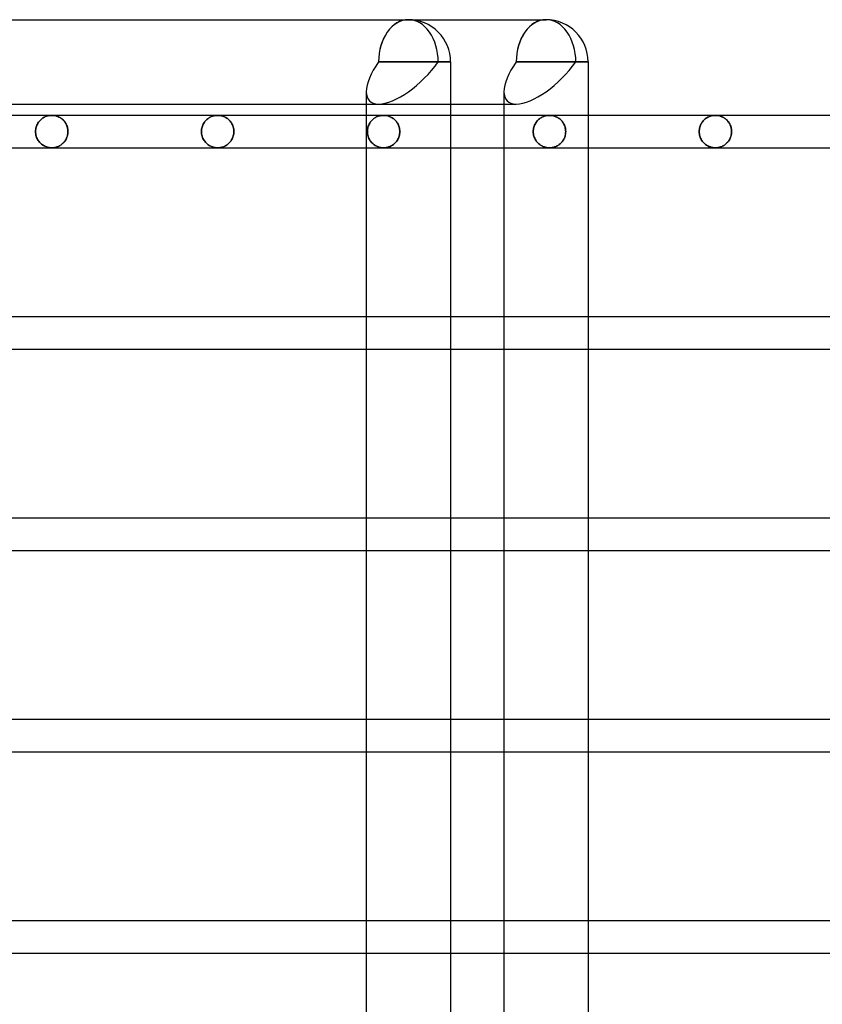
# Model space of a CAD drawing. Header units: millimetres. Extents: x -250 to 250, y -102 to 110.
# Tile 19 of 22: x 135 to 192, y 10 to 80. Entities that reach past the tile are written whole.
import ezdxf

# ---------------------------------------------------------------- set-up
doc = ezdxf.new("R2010")
doc.units = ezdxf.units.MM
doc.layers.add('HIDDEN', color=7, linetype='Continuous')
doc.layers.add('THICK', color=7, linetype='Continuous')

msp = doc.modelspace()

# ---------------------------------------------------------------- linework, layer by layer
at = {"layer": 'HIDDEN'}
for p, q in [((165.588, 76.984), (160.44, 76.984)), ((165.588, 76.984), (164.705, 76.984)), ((175.431, 76.984), (170.283, 76.984)), ((175.431, 76.984), (174.548, 76.984)), ((159.556, 73.968), (160.44, 73.968)), ((160.44, 73.968), (165.588, 73.968)), ((169.399, 73.968), (170.283, 73.968)), ((136.035, 72.537), (136.002, 72.469)), ((136.002, 72.469), (136.035, 72.537)), ((136.072, 72.602), (136.035, 72.537)), ((136.035, 72.537), (136.072, 72.602)), ((136.112, 72.663), (136.072, 72.602)), ((136.072, 72.602), (136.112, 72.663)), ((136.155, 72.721), (136.112, 72.663)), ((136.112, 72.663), (136.155, 72.721)), ((136.2, 72.774), (136.155, 72.721)), ((136.155, 72.721), (136.2, 72.774)), ((136.248, 72.824), (136.2, 72.774)), ((136.2, 72.774), (136.248, 72.824)), ((136.297, 72.87), (136.248, 72.824)), ((136.248, 72.824), (136.297, 72.87)), ((136.349, 72.912), (136.297, 72.87)), ((136.297, 72.87), (136.349, 72.912)), ((136.401, 72.951), (136.349, 72.912)), ((136.349, 72.912), (136.401, 72.951)), ((136.455, 72.987), (136.401, 72.951)), ((136.401, 72.951), (136.455, 72.987)), ((136.511, 73.019), (136.455, 72.987)), ((136.455, 72.987), (136.511, 73.019)), ((136.568, 73.048), (136.511, 73.019)), ((136.511, 73.019), (136.568, 73.048)), ((136.627, 73.074), (136.568, 73.048)), ((136.568, 73.048), (136.627, 73.074)), ((136.687, 73.096), (136.627, 73.074)), ((136.627, 73.074), (136.687, 73.096)), ((136.749, 73.116), (136.687, 73.096)), ((136.687, 73.096), (136.749, 73.116)), ((136.811, 73.131), (136.749, 73.116)), ((136.749, 73.116), (136.811, 73.131)), ((136.874, 73.144), (136.811, 73.131)), ((136.811, 73.131), (136.874, 73.144)), ((136.938, 73.153), (136.874, 73.144)), ((136.874, 73.144), (136.938, 73.153)), ((137.002, 73.158), (136.938, 73.153)), ((136.938, 73.153), (137.002, 73.158)), ((137.067, 73.16), (137.002, 73.158)), ((137.002, 73.158), (137.067, 73.16)), ((137.127, 73.158), (137.067, 73.16)), ((137.067, 73.16), (137.125, 73.159)), ((137.125, 73.159), (137.183, 73.154)), ((137.187, 73.154), (137.127, 73.158)), ((137.183, 73.154), (137.241, 73.147)), ((137.248, 73.146), (137.187, 73.154)), ((137.241, 73.147), (137.299, 73.137)), ((137.308, 73.135), (137.248, 73.146)), ((137.299, 73.137), (137.356, 73.123)), ((137.367, 73.12), (137.308, 73.135)), ((137.356, 73.123), (137.413, 73.107)), ((137.426, 73.103), (137.367, 73.12)), ((137.413, 73.107), (137.47, 73.087)), ((137.485, 73.082), (137.426, 73.103)), ((137.47, 73.087), (137.526, 73.065)), ((137.543, 73.057), (137.485, 73.082)), ((137.526, 73.065), (137.581, 73.039)), ((137.6, 73.03), (137.543, 73.057)), ((137.581, 73.039), (137.635, 73.01)), ((137.656, 72.998), (137.6, 73.03)), ((137.635, 73.01), (137.689, 72.978)), ((137.711, 72.963), (137.656, 72.998)), ((137.689, 72.978), (137.741, 72.942)), ((137.765, 72.925), (137.711, 72.963)), ((137.741, 72.942), (137.792, 72.903)), ((137.817, 72.883), (137.765, 72.925)), ((137.792, 72.903), (137.842, 72.861)), ((137.868, 72.837), (137.817, 72.883)), ((137.842, 72.861), (137.89, 72.815)), ((137.917, 72.787), (137.868, 72.837)), ((137.89, 72.815), (137.936, 72.765)), ((137.963, 72.733), (137.917, 72.787)), ((137.936, 72.765), (137.98, 72.712)), ((138.007, 72.675), (137.963, 72.733)), ((137.98, 72.712), (138.021, 72.655)), ((138.048, 72.613), (138.007, 72.675)), ((138.021, 72.655), (138.059, 72.594)), ((138.086, 72.547), (138.048, 72.613)), ((138.059, 72.594), (138.095, 72.53)), ((138.12, 72.478), (138.086, 72.547)), ((138.095, 72.53), (138.127, 72.462)), ((147.902, 72.537), (147.868, 72.469)), ((147.868, 72.469), (147.902, 72.537)), ((147.938, 72.602), (147.902, 72.537)), ((147.902, 72.537), (147.938, 72.602)), ((147.978, 72.663), (147.938, 72.602)), ((147.938, 72.602), (147.978, 72.663)), ((148.021, 72.72), (147.978, 72.663)), ((147.978, 72.663), (148.021, 72.72)), ((148.066, 72.774), (148.021, 72.72)), ((148.021, 72.72), (148.066, 72.774)), ((148.114, 72.824), (148.066, 72.774)), ((148.066, 72.774), (148.114, 72.824)), ((148.164, 72.87), (148.114, 72.824)), ((148.114, 72.824), (148.164, 72.87)), ((148.215, 72.912), (148.164, 72.87)), ((148.164, 72.87), (148.215, 72.912)), ((148.267, 72.951), (148.215, 72.912)), ((148.215, 72.912), (148.267, 72.951)), ((148.321, 72.986), (148.267, 72.951)), ((148.267, 72.951), (148.321, 72.986)), ((148.377, 73.019), (148.321, 72.986)), ((148.321, 72.986), (148.377, 73.019)), ((148.435, 73.048), (148.377, 73.019)), ((148.377, 73.019), (148.435, 73.048)), ((148.493, 73.074), (148.435, 73.048)), ((148.435, 73.048), (148.493, 73.074)), ((148.554, 73.096), (148.493, 73.074)), ((148.493, 73.074), (148.554, 73.096)), ((148.615, 73.116), (148.554, 73.096)), ((148.554, 73.096), (148.615, 73.116)), ((148.677, 73.131), (148.615, 73.116)), ((148.615, 73.116), (148.677, 73.131)), ((148.74, 73.144), (148.677, 73.131)), ((148.677, 73.131), (148.74, 73.144)), ((148.804, 73.153), (148.74, 73.144)), ((148.74, 73.144), (148.804, 73.153)), ((148.869, 73.158), (148.804, 73.153)), ((148.804, 73.153), (148.869, 73.158)), ((148.933, 73.16), (148.869, 73.158)), ((148.869, 73.158), (148.933, 73.16)), ((148.994, 73.158), (148.933, 73.16)), ((148.933, 73.16), (148.994, 73.158)), ((149.054, 73.154), (148.994, 73.158)), ((148.994, 73.158), (149.054, 73.154)), ((149.114, 73.146), (149.054, 73.154)), ((149.054, 73.154), (149.114, 73.146)), ((149.174, 73.135), (149.114, 73.146)), ((149.114, 73.146), (149.174, 73.135)), ((149.234, 73.12), (149.174, 73.135)), ((149.174, 73.135), (149.234, 73.12)), ((149.293, 73.103), (149.234, 73.12)), ((149.234, 73.12), (149.293, 73.103)), ((149.352, 73.082), (149.293, 73.103)), ((149.293, 73.103), (149.352, 73.082)), ((149.409, 73.057), (149.352, 73.082)), ((149.352, 73.082), (149.409, 73.057)), ((149.467, 73.03), (149.409, 73.057)), ((149.409, 73.057), (149.467, 73.03)), ((149.523, 72.998), (149.467, 73.03)), ((149.467, 73.03), (149.523, 72.998)), ((149.578, 72.964), (149.523, 72.998)), ((149.523, 72.998), (149.578, 72.964)), ((149.632, 72.925), (149.578, 72.964)), ((149.578, 72.964), (149.632, 72.925)), ((149.684, 72.883), (149.632, 72.925)), ((149.632, 72.925), (149.684, 72.883)), ((149.735, 72.837), (149.684, 72.883)), ((149.684, 72.883), (149.735, 72.837)), ((149.783, 72.787), (149.735, 72.837)), ((149.735, 72.837), (149.783, 72.787)), ((149.83, 72.733), (149.783, 72.787)), ((149.783, 72.787), (149.83, 72.733)), ((149.874, 72.675), (149.83, 72.733)), ((149.83, 72.733), (149.874, 72.675)), ((149.915, 72.613), (149.874, 72.675)), ((149.874, 72.675), (149.915, 72.613)), ((149.953, 72.547), (149.915, 72.613)), ((149.915, 72.613), (149.953, 72.547)), ((149.987, 72.478), (149.953, 72.547)), ((149.953, 72.547), (149.987, 72.478)), ((165.588, 73.16), (159.556, 73.16)), ((159.768, 72.536), (159.735, 72.468)), ((159.735, 72.468), (159.768, 72.536)), ((159.805, 72.601), (159.768, 72.536)), ((159.768, 72.536), (159.805, 72.601)), ((159.845, 72.662), (159.805, 72.601)), ((159.805, 72.601), (159.845, 72.662)), ((159.888, 72.72), (159.845, 72.662)), ((159.845, 72.662), (159.888, 72.72)), ((159.933, 72.773), (159.888, 72.72)), ((159.888, 72.72), (159.933, 72.773)), ((159.98, 72.823), (159.933, 72.773)), ((159.933, 72.773), (159.98, 72.823)), ((160.03, 72.869), (159.98, 72.823)), ((159.98, 72.823), (160.03, 72.869)), ((160.081, 72.912), (160.03, 72.869)), ((160.03, 72.869), (160.081, 72.912)), ((160.133, 72.95), (160.081, 72.912)), ((160.081, 72.912), (160.133, 72.95)), ((160.188, 72.986), (160.133, 72.95)), ((160.133, 72.95), (160.188, 72.986)), ((160.243, 73.018), (160.188, 72.986)), ((160.188, 72.986), (160.243, 73.018)), ((160.301, 73.047), (160.243, 73.018)), ((160.243, 73.018), (160.301, 73.047)), ((160.36, 73.073), (160.301, 73.047)), ((160.301, 73.047), (160.36, 73.073)), ((160.42, 73.096), (160.36, 73.073)), ((160.36, 73.073), (160.42, 73.096)), ((160.481, 73.115), (160.42, 73.096)), ((160.42, 73.096), (160.481, 73.115)), ((160.544, 73.131), (160.481, 73.115)), ((160.481, 73.115), (160.544, 73.131)), ((160.607, 73.144), (160.544, 73.131)), ((160.544, 73.131), (160.607, 73.144)), ((160.671, 73.153), (160.607, 73.144)), ((160.607, 73.144), (160.671, 73.153)), ((160.735, 73.158), (160.671, 73.153)), ((160.671, 73.153), (160.735, 73.158)), ((160.8, 73.16), (160.735, 73.158)), ((160.735, 73.158), (160.8, 73.16)), ((160.858, 73.159), (160.8, 73.16)), ((160.8, 73.16), (160.858, 73.159)), ((160.916, 73.154), (160.858, 73.159)), ((160.858, 73.159), (160.916, 73.154)), ((160.974, 73.147), (160.916, 73.154)), ((160.916, 73.154), (160.974, 73.147)), ((161.032, 73.137), (160.974, 73.147)), ((160.974, 73.147), (161.032, 73.137)), ((161.09, 73.123), (161.032, 73.137)), ((161.032, 73.137), (161.09, 73.123)), ((161.147, 73.107), (161.09, 73.123)), ((161.09, 73.123), (161.147, 73.107)), ((161.203, 73.087), (161.147, 73.107)), ((161.147, 73.107), (161.203, 73.087)), ((161.259, 73.065), (161.203, 73.087)), ((161.203, 73.087), (161.259, 73.065)), ((161.314, 73.039), (161.259, 73.065)), ((161.259, 73.065), (161.314, 73.039)), ((161.369, 73.01), (161.314, 73.039)), ((161.314, 73.039), (161.369, 73.01)), ((161.422, 72.978), (161.369, 73.01)), ((161.369, 73.01), (161.422, 72.978)), ((161.475, 72.943), (161.422, 72.978)), ((161.422, 72.978), (161.475, 72.943)), ((161.526, 72.904), (161.475, 72.943)), ((161.475, 72.943), (161.526, 72.904)), ((161.575, 72.861), (161.526, 72.904)), ((161.526, 72.904), (161.575, 72.861)), ((161.623, 72.815), (161.575, 72.861)), ((161.575, 72.861), (161.623, 72.815)), ((161.669, 72.765), (161.623, 72.815)), ((161.623, 72.815), (161.669, 72.765)), ((161.713, 72.712), (161.669, 72.765)), ((161.669, 72.765), (161.713, 72.712)), ((161.755, 72.655), (161.713, 72.712)), ((161.713, 72.712), (161.755, 72.655)), ((161.793, 72.594), (161.755, 72.655)), ((161.755, 72.655), (161.793, 72.594)), ((161.829, 72.53), (161.793, 72.594)), ((161.793, 72.594), (161.829, 72.53)), ((161.861, 72.462), (161.829, 72.53)), ((161.829, 72.53), (161.861, 72.462)), ((175.431, 73.16), (169.399, 73.16)), ((171.663, 72.587), (171.628, 72.523)), ((171.628, 72.523), (171.663, 72.587)), ((171.701, 72.647), (171.663, 72.587)), ((171.663, 72.587), (171.701, 72.647)), ((171.743, 72.705), (171.701, 72.647)), ((171.701, 72.647), (171.743, 72.705)), ((171.788, 72.76), (171.743, 72.705)), ((171.743, 72.705), (171.788, 72.76)), ((171.836, 72.812), (171.788, 72.76)), ((171.788, 72.76), (171.836, 72.812)), ((171.887, 72.861), (171.836, 72.812)), ((171.836, 72.812), (171.887, 72.861)), ((171.942, 72.907), (171.887, 72.861)), ((171.887, 72.861), (171.942, 72.907)), ((171.999, 72.949), (171.942, 72.907)), ((171.942, 72.907), (171.999, 72.949)), ((172.058, 72.988), (171.999, 72.949)), ((171.999, 72.949), (172.058, 72.988)), ((172.12, 73.024), (172.058, 72.988)), ((172.058, 72.988), (172.12, 73.024)), ((172.184, 73.055), (172.12, 73.024)), ((172.12, 73.024), (172.184, 73.055)), ((172.249, 73.083), (172.184, 73.055)), ((172.184, 73.055), (172.249, 73.083)), ((172.316, 73.106), (172.249, 73.083)), ((172.249, 73.083), (172.316, 73.106)), ((172.385, 73.125), (172.316, 73.106)), ((172.316, 73.106), (172.385, 73.125)), ((172.454, 73.14), (172.385, 73.125)), ((172.385, 73.125), (172.454, 73.14)), ((172.525, 73.151), (172.454, 73.14)), ((172.454, 73.14), (172.525, 73.151)), ((172.596, 73.158), (172.525, 73.151)), ((172.525, 73.151), (172.596, 73.158)), ((172.667, 73.16), (172.596, 73.158)), ((172.596, 73.158), (172.667, 73.16)), ((172.727, 73.158), (172.667, 73.16)), ((172.667, 73.16), (172.725, 73.159)), ((172.725, 73.159), (172.783, 73.154)), ((172.787, 73.154), (172.727, 73.158)), ((172.783, 73.154), (172.841, 73.147)), ((172.848, 73.146), (172.787, 73.154)), ((172.841, 73.147), (172.899, 73.137)), ((172.908, 73.135), (172.848, 73.146)), ((172.899, 73.137), (172.956, 73.123)), ((172.967, 73.12), (172.908, 73.135)), ((172.956, 73.123), (173.013, 73.107)), ((173.026, 73.103), (172.967, 73.12)), ((173.013, 73.107), (173.07, 73.087)), ((173.085, 73.082), (173.026, 73.103)), ((173.07, 73.087), (173.126, 73.065)), ((173.143, 73.057), (173.085, 73.082)), ((173.126, 73.065), (173.181, 73.039)), ((173.2, 73.03), (173.143, 73.057)), ((173.181, 73.039), (173.235, 73.01)), ((173.256, 72.998), (173.2, 73.03)), ((173.235, 73.01), (173.289, 72.978)), ((173.311, 72.964), (173.256, 72.998)), ((173.289, 72.978), (173.341, 72.943)), ((173.365, 72.925), (173.311, 72.964)), ((173.341, 72.943), (173.392, 72.904)), ((173.417, 72.883), (173.365, 72.925)), ((173.392, 72.904), (173.442, 72.861)), ((173.468, 72.837), (173.417, 72.883)), ((173.442, 72.861), (173.49, 72.815)), ((173.517, 72.787), (173.468, 72.837)), ((173.49, 72.815), (173.536, 72.765)), ((173.563, 72.733), (173.517, 72.787)), ((173.536, 72.765), (173.58, 72.712)), ((173.607, 72.675), (173.563, 72.733)), ((173.58, 72.712), (173.621, 72.655)), ((173.649, 72.613), (173.607, 72.675)), ((173.621, 72.655), (173.66, 72.594)), ((173.686, 72.547), (173.649, 72.613)), ((173.66, 72.594), (173.696, 72.53)), ((173.72, 72.478), (173.686, 72.547)), ((173.696, 72.53), (173.727, 72.462)), ((183.529, 72.586), (183.495, 72.522)), ((183.495, 72.522), (183.529, 72.586)), ((183.568, 72.646), (183.529, 72.586)), ((183.529, 72.586), (183.568, 72.646)), ((183.609, 72.704), (183.568, 72.646)), ((183.568, 72.646), (183.609, 72.704)), ((183.654, 72.759), (183.609, 72.704)), ((183.609, 72.704), (183.654, 72.759)), ((183.702, 72.811), (183.654, 72.759)), ((183.654, 72.759), (183.702, 72.811)), ((183.753, 72.86), (183.702, 72.811)), ((183.702, 72.811), (183.753, 72.86)), ((183.808, 72.906), (183.753, 72.86)), ((183.753, 72.86), (183.808, 72.906)), ((183.865, 72.949), (183.808, 72.906)), ((183.808, 72.906), (183.865, 72.949)), ((183.925, 72.988), (183.865, 72.949)), ((183.865, 72.949), (183.925, 72.988)), ((183.986, 73.023), (183.925, 72.988)), ((183.925, 72.988), (183.986, 73.023)), ((184.05, 73.055), (183.986, 73.023)), ((183.986, 73.023), (184.05, 73.055)), ((184.116, 73.082), (184.05, 73.055)), ((184.05, 73.055), (184.116, 73.082)), ((184.183, 73.106), (184.116, 73.082)), ((184.116, 73.082), (184.183, 73.106)), ((184.251, 73.125), (184.183, 73.106)), ((184.183, 73.106), (184.251, 73.125)), ((184.321, 73.14), (184.251, 73.125)), ((184.251, 73.125), (184.321, 73.14)), ((184.391, 73.151), (184.321, 73.14)), ((184.321, 73.14), (184.391, 73.151)), ((184.462, 73.158), (184.391, 73.151)), ((184.391, 73.151), (184.462, 73.158)), ((184.533, 73.16), (184.462, 73.158)), ((184.462, 73.158), (184.533, 73.16)), ((184.594, 73.158), (184.533, 73.16)), ((184.533, 73.16), (184.592, 73.159)), ((184.592, 73.159), (184.65, 73.154)), ((184.654, 73.154), (184.594, 73.158)), ((184.65, 73.154), (184.708, 73.147)), ((184.714, 73.146), (184.654, 73.154)), ((184.708, 73.147), (184.765, 73.137)), ((184.774, 73.135), (184.714, 73.146)), ((184.765, 73.137), (184.823, 73.123)), ((184.834, 73.12), (184.774, 73.135)), ((184.823, 73.123), (184.88, 73.107)), ((184.893, 73.103), (184.834, 73.12)), ((184.88, 73.107), (184.937, 73.087)), ((184.952, 73.082), (184.893, 73.103)), ((184.937, 73.087), (184.992, 73.065)), ((185.01, 73.057), (184.952, 73.082)), ((184.992, 73.065), (185.048, 73.039)), ((185.067, 73.03), (185.01, 73.057)), ((185.048, 73.039), (185.102, 73.01)), ((185.123, 72.998), (185.067, 73.03)), ((185.102, 73.01), (185.156, 72.978)), ((185.178, 72.964), (185.123, 72.998)), ((185.156, 72.978), (185.208, 72.943)), ((185.232, 72.925), (185.178, 72.964)), ((185.208, 72.943), (185.259, 72.904)), ((185.284, 72.883), (185.232, 72.925)), ((185.259, 72.904), (185.309, 72.861)), ((185.335, 72.837), (185.284, 72.883)), ((185.309, 72.861), (185.357, 72.815)), ((185.384, 72.787), (185.335, 72.837)), ((185.357, 72.815), (185.403, 72.765)), ((185.43, 72.733), (185.384, 72.787)), ((185.403, 72.765), (185.447, 72.712)), ((185.474, 72.675), (185.43, 72.733)), ((185.447, 72.712), (185.488, 72.655)), ((185.515, 72.613), (185.474, 72.675)), ((185.488, 72.655), (185.527, 72.594)), ((185.553, 72.547), (185.515, 72.613)), ((185.527, 72.594), (185.562, 72.53)), ((185.587, 72.478), (185.553, 72.547)), ((185.562, 72.53), (185.594, 72.462)), ((135.905, 72.083), (135.902, 72)), ((135.902, 72), (135.905, 72.083)), ((135.902, 72), (135.905, 71.912)), ((135.905, 71.912), (135.902, 72)), ((135.914, 72.164), (135.905, 72.083)), ((135.905, 72.083), (135.914, 72.164)), ((135.905, 71.912), (135.915, 71.826)), ((135.915, 71.826), (135.905, 71.912)), ((135.928, 72.244), (135.914, 72.164)), ((135.914, 72.164), (135.928, 72.244)), ((135.915, 71.826), (135.931, 71.741)), ((135.931, 71.741), (135.915, 71.826)), ((135.948, 72.322), (135.928, 72.244)), ((135.928, 72.244), (135.948, 72.322)), ((135.972, 72.397), (135.948, 72.322)), ((135.948, 72.322), (135.972, 72.397)), ((136.002, 72.469), (135.972, 72.397)), ((135.972, 72.397), (136.002, 72.469)), ((138.149, 72.405), (138.12, 72.478)), ((138.127, 72.462), (138.154, 72.391)), ((138.175, 72.329), (138.149, 72.405)), ((138.154, 72.391), (138.178, 72.317)), ((138.195, 72.249), (138.175, 72.329)), ((138.178, 72.317), (138.197, 72.24)), ((138.21, 72.167), (138.195, 72.249)), ((138.21, 71.833), (138.195, 71.751)), ((138.197, 72.24), (138.211, 72.161)), ((138.197, 71.76), (138.211, 71.839)), ((138.219, 72.084), (138.21, 72.167)), ((138.219, 71.916), (138.21, 71.833)), ((138.211, 72.161), (138.219, 72.081)), ((138.211, 71.839), (138.219, 71.919)), ((138.222, 72), (138.219, 72.084)), ((138.219, 72.081), (138.222, 72)), ((138.219, 71.919), (138.222, 72)), ((138.222, 72), (138.219, 71.916)), ((147.772, 72.083), (147.769, 72)), ((147.769, 72), (147.772, 72.083)), ((147.769, 72), (147.772, 71.912)), ((147.772, 71.912), (147.769, 72)), ((147.781, 72.164), (147.772, 72.083)), ((147.772, 72.083), (147.781, 72.164)), ((147.772, 71.912), (147.782, 71.826)), ((147.782, 71.826), (147.772, 71.912)), ((147.795, 72.244), (147.781, 72.164)), ((147.781, 72.164), (147.795, 72.244)), ((147.782, 71.826), (147.798, 71.741)), ((147.798, 71.741), (147.782, 71.826)), ((147.815, 72.322), (147.795, 72.244)), ((147.795, 72.244), (147.815, 72.322)), ((147.839, 72.397), (147.815, 72.322)), ((147.815, 72.322), (147.839, 72.397)), ((147.868, 72.469), (147.839, 72.397)), ((147.839, 72.397), (147.868, 72.469)), ((150.016, 72.405), (149.987, 72.478)), ((149.987, 72.478), (150.016, 72.405)), ((150.042, 72.329), (150.016, 72.405)), ((150.016, 72.405), (150.042, 72.329)), ((150.062, 72.249), (150.042, 72.329)), ((150.042, 72.329), (150.062, 72.249)), ((150.077, 72.167), (150.062, 72.249)), ((150.062, 72.249), (150.077, 72.167)), ((150.064, 71.76), (150.078, 71.839)), ((150.078, 71.839), (150.064, 71.76)), ((150.086, 72.084), (150.077, 72.167)), ((150.077, 72.167), (150.086, 72.084)), ((150.078, 71.839), (150.086, 71.919)), ((150.086, 71.919), (150.078, 71.839)), ((150.089, 72), (150.086, 72.084)), ((150.086, 72.084), (150.089, 72)), ((150.086, 71.919), (150.089, 72)), ((150.089, 72), (150.086, 71.919)), ((159.639, 72.083), (159.636, 72)), ((159.636, 72), (159.639, 72.083)), ((159.636, 72), (159.639, 71.912)), ((159.639, 71.912), (159.636, 72)), ((159.647, 72.164), (159.639, 72.083)), ((159.639, 72.083), (159.647, 72.164)), ((159.639, 71.912), (159.649, 71.826)), ((159.649, 71.826), (159.639, 71.912)), ((159.662, 72.244), (159.647, 72.164)), ((159.647, 72.164), (159.662, 72.244)), ((159.649, 71.826), (159.665, 71.741)), ((159.665, 71.741), (159.649, 71.826)), ((159.682, 72.321), (159.662, 72.244)), ((159.662, 72.244), (159.682, 72.321)), ((159.706, 72.396), (159.682, 72.321)), ((159.682, 72.321), (159.706, 72.396)), ((159.735, 72.468), (159.706, 72.396)), ((159.706, 72.396), (159.735, 72.468)), ((161.888, 72.391), (161.861, 72.462)), ((161.861, 72.462), (161.888, 72.391)), ((161.912, 72.317), (161.888, 72.391)), ((161.888, 72.391), (161.912, 72.317)), ((161.931, 72.24), (161.912, 72.317)), ((161.912, 72.317), (161.931, 72.24)), ((161.929, 71.751), (161.944, 71.833)), ((161.944, 71.833), (161.929, 71.751)), ((161.945, 72.161), (161.931, 72.24)), ((161.931, 72.24), (161.945, 72.161)), ((161.944, 71.833), (161.953, 71.916)), ((161.953, 71.916), (161.944, 71.833)), ((161.953, 72.081), (161.945, 72.161)), ((161.945, 72.161), (161.953, 72.081)), ((161.956, 72), (161.953, 72.081)), ((161.953, 72.081), (161.956, 72)), ((161.953, 71.916), (161.956, 72)), ((161.956, 72), (161.953, 71.916)), ((171.506, 72.08), (171.503, 72)), ((171.503, 72), (171.506, 72.08)), ((171.503, 72), (171.506, 71.916)), ((171.506, 71.916), (171.503, 72)), ((171.514, 72.159), (171.506, 72.08)), ((171.506, 72.08), (171.514, 72.159)), ((171.506, 71.916), (171.515, 71.832)), ((171.515, 71.832), (171.506, 71.916)), ((171.527, 72.237), (171.514, 72.159)), ((171.514, 72.159), (171.527, 72.237)), ((171.515, 71.832), (171.53, 71.751)), ((171.53, 71.751), (171.515, 71.832)), ((171.546, 72.313), (171.527, 72.237)), ((171.527, 72.237), (171.546, 72.313)), ((171.569, 72.386), (171.546, 72.313)), ((171.546, 72.313), (171.569, 72.386)), ((171.597, 72.456), (171.569, 72.386)), ((171.569, 72.386), (171.597, 72.456)), ((171.628, 72.523), (171.597, 72.456)), ((171.597, 72.456), (171.628, 72.523)), ((173.75, 72.405), (173.72, 72.478)), ((173.727, 72.462), (173.755, 72.391)), ((173.776, 72.328), (173.75, 72.405)), ((173.755, 72.391), (173.779, 72.317)), ((173.796, 72.249), (173.776, 72.328)), ((173.779, 72.317), (173.798, 72.24)), ((173.811, 72.167), (173.796, 72.249)), ((173.811, 71.833), (173.796, 71.751)), ((173.798, 72.24), (173.812, 72.161)), ((173.798, 71.76), (173.812, 71.839)), ((173.82, 72.084), (173.811, 72.167)), ((173.82, 71.916), (173.811, 71.833)), ((173.812, 72.161), (173.82, 72.081)), ((173.812, 71.839), (173.82, 71.919)), ((173.823, 72), (173.82, 72.084)), ((173.82, 72.081), (173.823, 72)), ((173.82, 71.919), (173.823, 72)), ((173.823, 72), (173.82, 71.916)), ((183.372, 72.08), (183.37, 72)), ((183.37, 72), (183.372, 72.08)), ((183.37, 72), (183.373, 71.915)), ((183.373, 71.915), (183.37, 72)), ((183.381, 72.159), (183.372, 72.08)), ((183.372, 72.08), (183.381, 72.159)), ((183.373, 71.915), (183.382, 71.832)), ((183.382, 71.832), (183.373, 71.915)), ((183.394, 72.236), (183.381, 72.159)), ((183.381, 72.159), (183.394, 72.236)), ((183.382, 71.832), (183.397, 71.751)), ((183.397, 71.751), (183.382, 71.832)), ((183.413, 72.312), (183.394, 72.236)), ((183.394, 72.236), (183.413, 72.312)), ((183.436, 72.385), (183.413, 72.312)), ((183.413, 72.312), (183.436, 72.385)), ((183.463, 72.455), (183.436, 72.385)), ((183.436, 72.385), (183.463, 72.455)), ((183.495, 72.522), (183.463, 72.455)), ((183.463, 72.455), (183.495, 72.522)), ((185.617, 72.405), (185.587, 72.478)), ((185.594, 72.462), (185.622, 72.391)), ((185.643, 72.328), (185.617, 72.405)), ((185.622, 72.391), (185.646, 72.316)), ((185.663, 72.249), (185.643, 72.328)), ((185.646, 72.316), (185.665, 72.24)), ((185.678, 72.167), (185.663, 72.249)), ((185.678, 71.833), (185.663, 71.751)), ((185.665, 72.24), (185.679, 72.161)), ((185.665, 71.76), (185.679, 71.839)), ((185.687, 72.084), (185.678, 72.167)), ((185.687, 71.916), (185.678, 71.833)), ((185.679, 72.161), (185.687, 72.081)), ((185.679, 71.839), (185.687, 71.919)), ((185.69, 72), (185.687, 72.084)), ((185.687, 72.081), (185.69, 72)), ((185.687, 71.919), (185.69, 72)), ((185.69, 72), (185.687, 71.916)), ((135.931, 71.741), (135.953, 71.659)), ((135.953, 71.659), (135.931, 71.741)), ((135.953, 71.659), (135.981, 71.58)), ((135.981, 71.58), (135.953, 71.659)), ((135.981, 71.58), (136.014, 71.505)), ((136.014, 71.505), (135.981, 71.58)), ((136.014, 71.505), (136.051, 71.433)), ((136.051, 71.433), (136.014, 71.505)), ((136.051, 71.433), (136.091, 71.366)), ((136.091, 71.366), (136.051, 71.433)), ((136.091, 71.366), (136.136, 71.304)), ((136.136, 71.304), (136.091, 71.366)), ((136.136, 71.304), (136.183, 71.245)), ((136.183, 71.245), (136.136, 71.304)), ((136.183, 71.245), (136.233, 71.191)), ((136.233, 71.191), (136.183, 71.245)), ((136.233, 71.191), (136.285, 71.141)), ((136.285, 71.141), (136.233, 71.191)), ((136.285, 71.141), (136.339, 71.095)), ((136.339, 71.095), (136.285, 71.141)), ((137.817, 71.117), (137.765, 71.075)), ((137.792, 71.097), (137.842, 71.139)), ((137.868, 71.163), (137.817, 71.117)), ((137.842, 71.139), (137.89, 71.185)), ((137.917, 71.213), (137.868, 71.163)), ((137.89, 71.185), (137.936, 71.235)), ((137.963, 71.267), (137.917, 71.213)), ((137.936, 71.235), (137.98, 71.288)), ((138.007, 71.325), (137.963, 71.267)), ((137.98, 71.288), (138.021, 71.345)), ((138.048, 71.387), (138.007, 71.325)), ((138.021, 71.345), (138.059, 71.406)), ((138.086, 71.453), (138.048, 71.387)), ((138.059, 71.406), (138.095, 71.47)), ((138.12, 71.522), (138.086, 71.453)), ((138.095, 71.47), (138.127, 71.538)), ((138.149, 71.595), (138.12, 71.522)), ((138.127, 71.538), (138.154, 71.609)), ((138.175, 71.671), (138.149, 71.595)), ((138.154, 71.609), (138.178, 71.683)), ((138.195, 71.751), (138.175, 71.671)), ((138.178, 71.683), (138.197, 71.76)), ((147.798, 71.741), (147.82, 71.659)), ((147.82, 71.659), (147.798, 71.741)), ((147.82, 71.659), (147.848, 71.58)), ((147.848, 71.58), (147.82, 71.659)), ((147.848, 71.58), (147.88, 71.505)), ((147.88, 71.505), (147.848, 71.58)), ((147.88, 71.505), (147.917, 71.434)), ((147.917, 71.434), (147.88, 71.505)), ((147.917, 71.434), (147.958, 71.367)), ((147.958, 71.367), (147.917, 71.434)), ((147.958, 71.367), (148.003, 71.304)), ((148.003, 71.304), (147.958, 71.367)), ((148.003, 71.304), (148.05, 71.245)), ((148.05, 71.245), (148.003, 71.304)), ((148.05, 71.245), (148.1, 71.191)), ((148.1, 71.191), (148.05, 71.245)), ((148.1, 71.191), (148.152, 71.141)), ((148.152, 71.141), (148.1, 71.191)), ((148.152, 71.141), (148.206, 71.095)), ((148.206, 71.095), (148.152, 71.141)), ((149.659, 71.096), (149.709, 71.139)), ((149.709, 71.139), (149.659, 71.096)), ((149.709, 71.139), (149.757, 71.185)), ((149.757, 71.185), (149.709, 71.139)), ((149.757, 71.185), (149.803, 71.235)), ((149.803, 71.235), (149.757, 71.185)), ((149.803, 71.235), (149.846, 71.288)), ((149.846, 71.288), (149.803, 71.235)), ((149.846, 71.288), (149.888, 71.345)), ((149.888, 71.345), (149.846, 71.288)), ((149.888, 71.345), (149.926, 71.406)), ((149.926, 71.406), (149.888, 71.345)), ((149.926, 71.406), (149.962, 71.47)), ((149.962, 71.47), (149.926, 71.406)), ((149.962, 71.47), (149.994, 71.538)), ((149.994, 71.538), (149.962, 71.47)), ((149.994, 71.538), (150.021, 71.609)), ((150.021, 71.609), (149.994, 71.538)), ((150.021, 71.609), (150.045, 71.683)), ((150.045, 71.683), (150.021, 71.609)), ((150.045, 71.683), (150.064, 71.76)), ((150.064, 71.76), (150.045, 71.683)), ((159.665, 71.741), (159.688, 71.659)), ((159.688, 71.659), (159.665, 71.741)), ((159.688, 71.659), (159.715, 71.58)), ((159.715, 71.58), (159.688, 71.659)), ((159.715, 71.58), (159.748, 71.505)), ((159.748, 71.505), (159.715, 71.58)), ((159.748, 71.505), (159.784, 71.434)), ((159.784, 71.434), (159.748, 71.505)), ((159.784, 71.434), (159.825, 71.366)), ((159.825, 71.366), (159.784, 71.434)), ((159.825, 71.366), (159.87, 71.304)), ((159.87, 71.304), (159.825, 71.366)), ((159.87, 71.304), (159.917, 71.245)), ((159.917, 71.245), (159.87, 71.304)), ((159.917, 71.245), (159.967, 71.191)), ((159.967, 71.191), (159.917, 71.245)), ((159.967, 71.191), (160.019, 71.141)), ((160.019, 71.141), (159.967, 71.191)), ((160.019, 71.141), (160.073, 71.095)), ((160.073, 71.095), (160.019, 71.141)), ((161.498, 71.075), (161.551, 71.117)), ((161.551, 71.117), (161.498, 71.075)), ((161.551, 71.117), (161.601, 71.163)), ((161.601, 71.163), (161.551, 71.117)), ((161.601, 71.163), (161.65, 71.213)), ((161.65, 71.213), (161.601, 71.163)), ((161.65, 71.213), (161.697, 71.267)), ((161.697, 71.267), (161.65, 71.213)), ((161.697, 71.267), (161.741, 71.325)), ((161.741, 71.325), (161.697, 71.267)), ((161.741, 71.325), (161.782, 71.387)), ((161.782, 71.387), (161.741, 71.325)), ((161.782, 71.387), (161.82, 71.453)), ((161.82, 71.453), (161.782, 71.387)), ((161.82, 71.453), (161.854, 71.522)), ((161.854, 71.522), (161.82, 71.453)), ((161.854, 71.522), (161.883, 71.595)), ((161.883, 71.595), (161.854, 71.522)), ((161.883, 71.595), (161.909, 71.672)), ((161.909, 71.672), (161.883, 71.595)), ((161.909, 71.672), (161.929, 71.751)), ((161.929, 71.751), (161.909, 71.672)), ((171.53, 71.751), (171.551, 71.671)), ((171.551, 71.671), (171.53, 71.751)), ((171.551, 71.671), (171.576, 71.595)), ((171.576, 71.595), (171.551, 71.671)), ((171.576, 71.595), (171.607, 71.522)), ((171.607, 71.522), (171.576, 71.595)), ((171.607, 71.522), (171.641, 71.452)), ((171.641, 71.452), (171.607, 71.522)), ((171.641, 71.452), (171.679, 71.387)), ((171.679, 71.387), (171.641, 71.452)), ((171.679, 71.387), (171.721, 71.325)), ((171.721, 71.325), (171.679, 71.387)), ((171.721, 71.325), (171.765, 71.267)), ((171.765, 71.267), (171.721, 71.325)), ((171.765, 71.267), (171.812, 71.213)), ((171.812, 71.213), (171.765, 71.267)), ((171.812, 71.213), (171.861, 71.163)), ((171.861, 71.163), (171.812, 71.213)), ((171.861, 71.163), (171.913, 71.117)), ((171.913, 71.117), (171.861, 71.163)), ((171.913, 71.117), (171.965, 71.075)), ((171.965, 71.075), (171.913, 71.117)), ((173.417, 71.117), (173.365, 71.075)), ((173.392, 71.096), (173.442, 71.139)), ((173.468, 71.163), (173.417, 71.117)), ((173.442, 71.139), (173.49, 71.185)), ((173.517, 71.213), (173.468, 71.163)), ((173.49, 71.185), (173.536, 71.235)), ((173.563, 71.267), (173.517, 71.213)), ((173.536, 71.235), (173.58, 71.288)), ((173.607, 71.325), (173.563, 71.267)), ((173.58, 71.288), (173.621, 71.345)), ((173.649, 71.387), (173.607, 71.325)), ((173.621, 71.345), (173.66, 71.406)), ((173.686, 71.453), (173.649, 71.387)), ((173.66, 71.406), (173.696, 71.47)), ((173.72, 71.522), (173.686, 71.453)), ((173.696, 71.47), (173.727, 71.538)), ((173.75, 71.595), (173.72, 71.522)), ((173.727, 71.538), (173.755, 71.609)), ((173.776, 71.672), (173.75, 71.595)), ((173.755, 71.609), (173.779, 71.683)), ((173.796, 71.751), (173.776, 71.672)), ((173.779, 71.683), (173.798, 71.76)), ((183.397, 71.751), (183.417, 71.672)), ((183.417, 71.672), (183.397, 71.751)), ((183.417, 71.672), (183.443, 71.595)), ((183.443, 71.595), (183.417, 71.672)), ((183.443, 71.595), (183.474, 71.522)), ((183.474, 71.522), (183.443, 71.595)), ((183.474, 71.522), (183.508, 71.452)), ((183.508, 71.452), (183.474, 71.522)), ((183.508, 71.452), (183.546, 71.386)), ((183.546, 71.386), (183.508, 71.452)), ((183.546, 71.386), (183.588, 71.325)), ((183.588, 71.325), (183.546, 71.386)), ((183.588, 71.325), (183.632, 71.267)), ((183.632, 71.267), (183.588, 71.325)), ((183.632, 71.267), (183.679, 71.213)), ((183.679, 71.213), (183.632, 71.267)), ((183.679, 71.213), (183.728, 71.163)), ((183.728, 71.163), (183.679, 71.213)), ((183.728, 71.163), (183.78, 71.117)), ((183.78, 71.117), (183.728, 71.163)), ((183.78, 71.117), (183.832, 71.075)), ((183.832, 71.075), (183.78, 71.117)), ((185.284, 71.117), (185.232, 71.075)), ((185.259, 71.096), (185.309, 71.139)), ((185.335, 71.163), (185.284, 71.117)), ((185.309, 71.139), (185.357, 71.185)), ((185.384, 71.213), (185.335, 71.163)), ((185.357, 71.185), (185.403, 71.235)), ((185.43, 71.267), (185.384, 71.213)), ((185.403, 71.235), (185.447, 71.288)), ((185.474, 71.325), (185.43, 71.267)), ((185.447, 71.288), (185.488, 71.345)), ((185.515, 71.387), (185.474, 71.325)), ((185.488, 71.345), (185.527, 71.406)), ((185.553, 71.453), (185.515, 71.387)), ((185.527, 71.406), (185.562, 71.47)), ((185.587, 71.522), (185.553, 71.453)), ((185.562, 71.47), (185.594, 71.538)), ((185.617, 71.595), (185.587, 71.522)), ((185.594, 71.538), (185.622, 71.609)), ((185.643, 71.672), (185.617, 71.595)), ((185.622, 71.609), (185.646, 71.684)), ((185.663, 71.751), (185.643, 71.672)), ((185.646, 71.684), (185.665, 71.76)), ((136.339, 71.095), (136.395, 71.053)), ((136.395, 71.053), (136.339, 71.095)), ((136.395, 71.053), (136.452, 71.016)), ((136.452, 71.016), (136.395, 71.053)), ((136.452, 71.016), (136.51, 70.982)), ((136.51, 70.982), (136.452, 71.016)), ((136.51, 70.982), (136.569, 70.952)), ((136.569, 70.952), (136.51, 70.982)), ((136.569, 70.952), (136.63, 70.925)), ((136.63, 70.925), (136.569, 70.952)), ((136.63, 70.925), (136.691, 70.902)), ((136.691, 70.902), (136.63, 70.925)), ((136.691, 70.902), (136.753, 70.883)), ((136.753, 70.883), (136.691, 70.902)), ((136.753, 70.883), (136.815, 70.868)), ((136.815, 70.868), (136.753, 70.883)), ((136.815, 70.868), (136.878, 70.855)), ((136.878, 70.855), (136.815, 70.868)), ((136.878, 70.855), (136.941, 70.847)), ((136.941, 70.847), (136.878, 70.855)), ((136.941, 70.847), (137.004, 70.842)), ((137.004, 70.842), (136.941, 70.847)), ((137.004, 70.842), (137.067, 70.84)), ((137.067, 70.84), (137.004, 70.842)), ((137.127, 70.842), (137.067, 70.84)), ((137.067, 70.84), (137.125, 70.841)), ((137.125, 70.841), (137.183, 70.846)), ((137.187, 70.846), (137.127, 70.842)), ((137.183, 70.846), (137.241, 70.853)), ((137.248, 70.854), (137.187, 70.846)), ((137.241, 70.853), (137.299, 70.863)), ((137.308, 70.865), (137.248, 70.854)), ((137.299, 70.863), (137.356, 70.877)), ((137.367, 70.88), (137.308, 70.865)), ((137.356, 70.877), (137.413, 70.893)), ((137.426, 70.897), (137.367, 70.88)), ((137.413, 70.893), (137.47, 70.913)), ((137.485, 70.918), (137.426, 70.897)), ((137.47, 70.913), (137.526, 70.935)), ((137.543, 70.943), (137.485, 70.918)), ((137.526, 70.935), (137.581, 70.961)), ((137.6, 70.97), (137.543, 70.943)), ((137.581, 70.961), (137.635, 70.99)), ((137.656, 71.002), (137.6, 70.97)), ((137.635, 70.99), (137.689, 71.022)), ((137.711, 71.037), (137.656, 71.002)), ((137.689, 71.022), (137.741, 71.058)), ((137.765, 71.075), (137.711, 71.037)), ((137.741, 71.058), (137.792, 71.097)), ((148.206, 71.095), (148.261, 71.053)), ((148.261, 71.053), (148.206, 71.095)), ((148.261, 71.053), (148.319, 71.015)), ((148.319, 71.015), (148.261, 71.053)), ((148.319, 71.015), (148.377, 70.981)), ((148.377, 70.981), (148.319, 71.015)), ((148.377, 70.981), (148.437, 70.951)), ((148.437, 70.951), (148.377, 70.981)), ((148.437, 70.951), (148.497, 70.925)), ((148.497, 70.925), (148.437, 70.951)), ((148.497, 70.925), (148.558, 70.902)), ((148.558, 70.902), (148.497, 70.925)), ((148.558, 70.902), (148.62, 70.883)), ((148.62, 70.883), (148.558, 70.902)), ((148.62, 70.883), (148.682, 70.868)), ((148.682, 70.868), (148.62, 70.883)), ((148.682, 70.868), (148.745, 70.855)), ((148.745, 70.855), (148.682, 70.868)), ((148.745, 70.855), (148.807, 70.847)), ((148.807, 70.847), (148.745, 70.855)), ((148.807, 70.847), (148.87, 70.842)), ((148.87, 70.842), (148.807, 70.847)), ((148.87, 70.842), (148.933, 70.84)), ((148.933, 70.84), (148.87, 70.842)), ((148.933, 70.84), (148.992, 70.841)), ((148.992, 70.841), (148.933, 70.84)), ((148.992, 70.841), (149.05, 70.846)), ((149.05, 70.846), (148.992, 70.841)), ((149.05, 70.846), (149.108, 70.853)), ((149.108, 70.853), (149.05, 70.846)), ((149.108, 70.853), (149.165, 70.863)), ((149.165, 70.863), (149.108, 70.853)), ((149.165, 70.863), (149.223, 70.877)), ((149.223, 70.877), (149.165, 70.863)), ((149.223, 70.877), (149.28, 70.893)), ((149.28, 70.893), (149.223, 70.877)), ((149.28, 70.893), (149.336, 70.913)), ((149.336, 70.913), (149.28, 70.893)), ((149.336, 70.913), (149.392, 70.935)), ((149.392, 70.935), (149.336, 70.913)), ((149.392, 70.935), (149.448, 70.961)), ((149.448, 70.961), (149.392, 70.935)), ((149.448, 70.961), (149.502, 70.99)), ((149.502, 70.99), (149.448, 70.961)), ((149.502, 70.99), (149.556, 71.022)), ((149.556, 71.022), (149.502, 70.99)), ((149.556, 71.022), (149.608, 71.057)), ((149.608, 71.057), (149.556, 71.022)), ((149.608, 71.057), (149.659, 71.096)), ((149.659, 71.096), (149.608, 71.057)), ((159.556, 70.84), (165.588, 70.84)), ((160.073, 71.095), (160.129, 71.053)), ((160.129, 71.053), (160.073, 71.095)), ((160.129, 71.053), (160.186, 71.015)), ((160.186, 71.015), (160.129, 71.053)), ((160.186, 71.015), (160.244, 70.981)), ((160.244, 70.981), (160.186, 71.015)), ((160.244, 70.981), (160.304, 70.951)), ((160.304, 70.951), (160.244, 70.981)), ((160.304, 70.951), (160.364, 70.925)), ((160.364, 70.925), (160.304, 70.951)), ((160.364, 70.925), (160.425, 70.902)), ((160.425, 70.902), (160.364, 70.925)), ((160.425, 70.902), (160.487, 70.883)), ((160.487, 70.883), (160.425, 70.902)), ((160.487, 70.883), (160.549, 70.867)), ((160.549, 70.867), (160.487, 70.883)), ((160.549, 70.867), (160.611, 70.855)), ((160.611, 70.855), (160.549, 70.867)), ((160.611, 70.855), (160.674, 70.847)), ((160.674, 70.847), (160.611, 70.855)), ((160.674, 70.847), (160.737, 70.842)), ((160.737, 70.842), (160.674, 70.847)), ((160.737, 70.842), (160.8, 70.84)), ((160.8, 70.84), (160.737, 70.842)), ((160.8, 70.84), (160.86, 70.842)), ((160.86, 70.842), (160.8, 70.84)), ((160.86, 70.842), (160.921, 70.846)), ((160.921, 70.846), (160.86, 70.842)), ((160.921, 70.846), (160.981, 70.854)), ((160.981, 70.854), (160.921, 70.846)), ((160.981, 70.854), (161.041, 70.865)), ((161.041, 70.865), (160.981, 70.854)), ((161.041, 70.865), (161.101, 70.88)), ((161.101, 70.88), (161.041, 70.865)), ((161.101, 70.88), (161.16, 70.897)), ((161.16, 70.897), (161.101, 70.88)), ((161.16, 70.897), (161.218, 70.918)), ((161.218, 70.918), (161.16, 70.897)), ((161.218, 70.918), (161.276, 70.943)), ((161.276, 70.943), (161.218, 70.918)), ((161.276, 70.943), (161.333, 70.97)), ((161.333, 70.97), (161.276, 70.943)), ((161.333, 70.97), (161.39, 71.002)), ((161.39, 71.002), (161.333, 70.97)), ((161.39, 71.002), (161.445, 71.036)), ((161.445, 71.036), (161.39, 71.002)), ((161.445, 71.036), (161.498, 71.075)), ((161.498, 71.075), (161.445, 71.036)), ((169.399, 70.84), (175.431, 70.84)), ((171.965, 71.075), (172.019, 71.036)), ((172.019, 71.036), (171.965, 71.075)), ((172.019, 71.036), (172.075, 71.002)), ((172.075, 71.002), (172.019, 71.036)), ((172.075, 71.002), (172.131, 70.97)), ((172.131, 70.97), (172.075, 71.002)), ((172.131, 70.97), (172.189, 70.943)), ((172.189, 70.943), (172.131, 70.97)), ((172.189, 70.943), (172.247, 70.918)), ((172.247, 70.918), (172.189, 70.943)), ((172.247, 70.918), (172.306, 70.897)), ((172.306, 70.897), (172.247, 70.918)), ((172.306, 70.897), (172.365, 70.88)), ((172.365, 70.88), (172.306, 70.897)), ((172.365, 70.88), (172.425, 70.865)), ((172.425, 70.865), (172.365, 70.88)), ((172.425, 70.865), (172.485, 70.854)), ((172.485, 70.854), (172.425, 70.865)), ((172.485, 70.854), (172.546, 70.846)), ((172.546, 70.846), (172.485, 70.854)), ((172.546, 70.846), (172.606, 70.842)), ((172.606, 70.842), (172.546, 70.846)), ((172.606, 70.842), (172.667, 70.84)), ((172.667, 70.84), (172.606, 70.842)), ((172.727, 70.842), (172.667, 70.84)), ((172.667, 70.84), (172.725, 70.841)), ((172.725, 70.841), (172.783, 70.846)), ((172.787, 70.846), (172.727, 70.842)), ((172.783, 70.846), (172.841, 70.853)), ((172.848, 70.854), (172.787, 70.846)), ((172.841, 70.853), (172.899, 70.863)), ((172.908, 70.865), (172.848, 70.854)), ((172.899, 70.863), (172.956, 70.877)), ((172.967, 70.88), (172.908, 70.865)), ((172.956, 70.877), (173.013, 70.893)), ((173.026, 70.897), (172.967, 70.88)), ((173.013, 70.893), (173.07, 70.912)), ((173.085, 70.918), (173.026, 70.897)), ((173.07, 70.912), (173.126, 70.935)), ((173.143, 70.943), (173.085, 70.918)), ((173.126, 70.935), (173.181, 70.961)), ((173.2, 70.97), (173.143, 70.943)), ((173.181, 70.961), (173.235, 70.99)), ((173.256, 71.002), (173.2, 70.97)), ((173.235, 70.99), (173.289, 71.022)), ((173.311, 71.036), (173.256, 71.002)), ((173.289, 71.022), (173.341, 71.057)), ((173.365, 71.075), (173.311, 71.036)), ((173.341, 71.057), (173.392, 71.096)), ((183.832, 71.075), (183.886, 71.036)), ((183.886, 71.036), (183.832, 71.075)), ((183.886, 71.036), (183.942, 71.002)), ((183.942, 71.002), (183.886, 71.036)), ((183.942, 71.002), (183.998, 70.97)), ((183.998, 70.97), (183.942, 71.002)), ((183.998, 70.97), (184.056, 70.943)), ((184.056, 70.943), (183.998, 70.97)), ((184.056, 70.943), (184.114, 70.918)), ((184.114, 70.918), (184.056, 70.943)), ((184.114, 70.918), (184.173, 70.897)), ((184.173, 70.897), (184.114, 70.918)), ((184.173, 70.897), (184.232, 70.88)), ((184.232, 70.88), (184.173, 70.897)), ((184.232, 70.88), (184.292, 70.865)), ((184.292, 70.865), (184.232, 70.88)), ((184.292, 70.865), (184.352, 70.854)), ((184.352, 70.854), (184.292, 70.865)), ((184.352, 70.854), (184.412, 70.846)), ((184.412, 70.846), (184.352, 70.854)), ((184.412, 70.846), (184.473, 70.842)), ((184.473, 70.842), (184.412, 70.846)), ((184.473, 70.842), (184.533, 70.84)), ((184.533, 70.84), (184.473, 70.842)), ((184.594, 70.842), (184.533, 70.84)), ((184.533, 70.84), (184.592, 70.841)), ((184.592, 70.841), (184.65, 70.846)), ((184.654, 70.846), (184.594, 70.842)), ((184.65, 70.846), (184.708, 70.853)), ((184.714, 70.854), (184.654, 70.846)), ((184.708, 70.853), (184.765, 70.863)), ((184.774, 70.865), (184.714, 70.854)), ((184.765, 70.863), (184.823, 70.877)), ((184.834, 70.88), (184.774, 70.865)), ((184.823, 70.877), (184.88, 70.893)), ((184.893, 70.897), (184.834, 70.88)), ((184.88, 70.893), (184.937, 70.912)), ((184.952, 70.918), (184.893, 70.897)), ((184.937, 70.912), (184.992, 70.935)), ((185.01, 70.943), (184.952, 70.918)), ((184.992, 70.935), (185.048, 70.961)), ((185.067, 70.97), (185.01, 70.943)), ((185.048, 70.961), (185.102, 70.99)), ((185.123, 71.002), (185.067, 70.97)), ((185.102, 70.99), (185.156, 71.022)), ((185.178, 71.036), (185.123, 71.002)), ((185.156, 71.022), (185.208, 71.057)), ((185.232, 71.075), (185.178, 71.036)), ((185.208, 71.057), (185.259, 71.096)), ((165.588, 58.76), (159.556, 58.76)), ((175.431, 58.76), (169.399, 58.76)), ((159.556, 56.44), (165.588, 56.44)), ((169.399, 56.44), (175.431, 56.44)), ((165.588, 44.36), (159.556, 44.36)), ((175.431, 44.36), (169.399, 44.36)), ((159.556, 42.04), (165.588, 42.04)), ((169.399, 42.04), (175.431, 42.04)), ((165.588, 29.96), (159.556, 29.96)), ((175.431, 29.96), (169.399, 29.96)), ((159.556, 27.64), (165.588, 27.64)), ((169.399, 27.64), (175.431, 27.64)), ((165.588, 15.56), (159.556, 15.56)), ((175.431, 15.56), (169.399, 15.56)), ((159.556, 13.24), (165.588, 13.24)), ((169.399, 13.24), (175.431, 13.24))]:
    msp.add_line(p, q, dxfattribs=at)
for centre, major_axis, ratio, start_param, end_param in [((162.572, 76.984), (0, -3.016), 0.707107, -3.141593, -1.570796), ((162.572, 76.984), (0, -3.016), 0.707107, 1.570796, 3.141593), ((162.572, 76.984), (0, -3.016), 0.707107, 1.570796, 3.141593), ((172.415, 76.984), (0, -3.016), 0.707107, -3.141593, -1.570796), ((172.415, 76.984), (0, -3.016), 0.707107, 1.570796, 3.141593), ((172.415, 76.984), (0, -3.016), 0.707107, 1.570796, 3.141593), ((162.572, 76.984), (-2.786, -2.786), 0.414214, -1.178097, -0.392699), ((162.572, 76.984), (-2.786, -2.786), 0.414214, 0.392699, 1.963495), ((162.572, 76.984), (-2.786, -2.786), 0.414214, 0.392699, 1.963495), ((172.415, 76.984), (-2.786, -2.786), 0.414214, -1.178097, -0.392699), ((172.415, 76.984), (-2.786, -2.786), 0.414214, 0.392699, 1.963495), ((172.415, 76.984), (-2.786, -2.786), 0.414214, 0.392699, 1.963495), ((162.572, 76.984), (-2.786, -2.786), 0.414214, -0.392699, 0.392699), ((162.572, 76.984), (-2.786, -2.786), 0.414214, -0.392699, 0.392699), ((172.415, 76.984), (-2.786, -2.786), 0.414214, -0.392699, 0.392699), ((172.415, 76.984), (-2.786, -2.786), 0.414214, -0.392699, 0.392699)]:
    msp.add_ellipse(centre, major_axis=major_axis, ratio=ratio, start_param=start_param, end_param=end_param, dxfattribs=at)
at = {"layer": 'THICK'}
for p, q in [((58.435, 80), (162.572, 80)), ((162.572, 80), (172.415, 80)), ((160.44, 76.984), (165.588, 76.984)), ((165.588, 76.984), (165.588, 6.496)), ((170.283, 76.984), (175.431, 76.984)), ((175.431, 76.984), (175.431, 7.888)), ((159.556, 74.851), (159.556, 3.48)), ((169.399, 74.851), (169.399, 7.888)), ((59.05, 73.968), (159.556, 73.968)), ((165.588, 73.968), (169.399, 73.968)), ((159.556, 73.16), (0, 73.16)), ((169.399, 73.16), (165.588, 73.16)), ((232, 73.16), (175.431, 73.16)), ((1.16, 70.84), (159.556, 70.84)), ((165.588, 70.84), (169.399, 70.84)), ((175.431, 70.84), (231.997, 70.84)), ((159.556, 58.76), (1.16, 58.76)), ((169.399, 58.76), (165.588, 58.76)), ((231.997, 58.76), (175.431, 58.76)), ((1.16, 56.44), (159.556, 56.44)), ((165.588, 56.44), (169.399, 56.44)), ((175.431, 56.44), (231.997, 56.44)), ((159.556, 44.36), (1.16, 44.36)), ((169.399, 44.36), (165.588, 44.36)), ((231.997, 44.36), (175.431, 44.36)), ((1.16, 42.04), (159.556, 42.04)), ((165.588, 42.04), (169.399, 42.04)), ((175.431, 42.04), (231.997, 42.04)), ((159.556, 29.96), (1.16, 29.96)), ((169.399, 29.96), (165.588, 29.96)), ((231.997, 29.96), (175.431, 29.96)), ((1.16, 27.64), (159.556, 27.64)), ((165.588, 27.64), (169.399, 27.64)), ((175.431, 27.64), (231.997, 27.64)), ((159.556, 15.56), (1.16, 15.56)), ((169.399, 15.56), (165.588, 15.56)), ((231.997, 15.56), (175.431, 15.56)), ((1.16, 13.24), (159.556, 13.24)), ((165.588, 13.24), (169.399, 13.24)), ((175.431, 13.24), (231.997, 13.24))]:
    msp.add_line(p, q, dxfattribs=at)
for centre, end in [((162.572, 76.984), 90.00015), ((172.415, 76.984), 89.99987)]:
    msp.add_arc(centre, 3.016, 0, end, dxfattribs=at)
for centre, major_axis, ratio, start_param, end_param in [((162.572, 76.984), (0, -3.016), 0.707107, 3.141593, 4.712389), ((172.415, 76.984), (0, -3.016), 0.707107, 3.141593, 4.712389), ((162.572, 76.984), (-2.786, -2.786), 0.414214, -1.178097, -0.392699), ((172.415, 76.984), (-2.786, -2.786), 0.414214, -1.178097, -0.392699)]:
    msp.add_ellipse(centre, major_axis=major_axis, ratio=ratio, start_param=start_param, end_param=end_param, dxfattribs=at)

doc.saveas('drawing.dxf')
